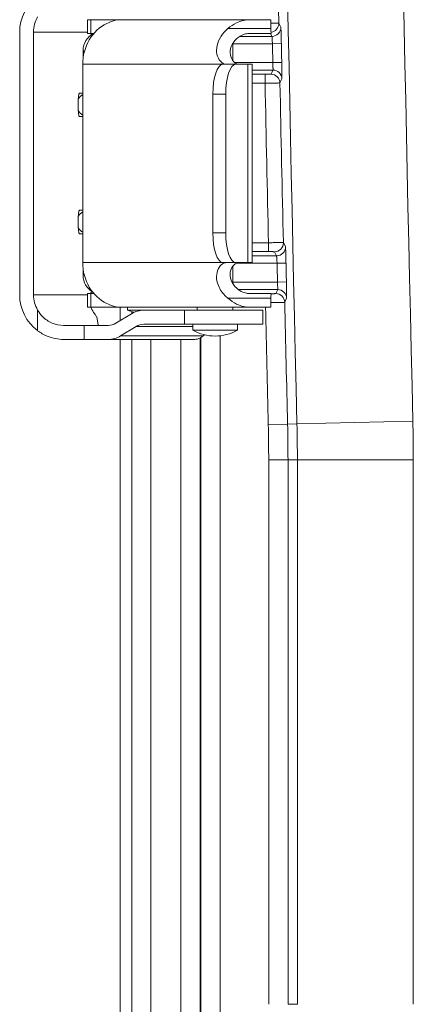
# Model space of a CAD drawing. Header units: inches. Extents: x 0 to 153, y 3 to 96.
# Tile 77 of 132: x 111.71 to 113.03, y 42.69 to 45.99. Entities that reach past the tile are written whole.
import ezdxf

# ---------------------------------------------------------------- set-up
doc = ezdxf.new("R2010")
doc.units = ezdxf.units.IN
doc.header["$LTSCALE"] = 4.5
doc.header["$MEASUREMENT"] = 0
doc.layers.add('Visible (ANSI)', color=7, linetype='Continuous', lineweight=18)
doc.layers.add('Visible Narrow (ANSI)', color=7, linetype='Continuous', lineweight=5)

msp = doc.modelspace()

# ---------------------------------------------------------------- linework, layer by layer
at = {"layer": 'Visible (ANSI)'}
for p, q in [((111.9457, 45.9944), (111.9344, 45.9944)), ((111.9344, 45.9484), (111.9344, 45.9944)), ((112.0283, 45.9944), (111.9457, 45.9944)), ((112.0283, 45.9944), (112.4795, 45.9944)), ((112.4795, 45.9944), (112.5509, 45.9944)), ((112.5509, 45.9644), (112.5509, 45.9944)), ((111.7059, 45.0699), (111.7059, 45.9526)), ((111.7525, 45.0699), (111.7525, 45.9526)), ((111.9457, 45.9484), (111.9344, 45.9484)), ((111.9558, 45.9484), (111.9457, 45.9484)), ((111.9471, 45.9443), (111.9478, 45.9443)), ((112.48, 45.9484), (112.552, 45.9484)), ((112.4233, 45.9158), (112.4233, 45.856)), ((111.9191, 45.8649), (111.9191, 45.8904)), ((111.9178, 45.178), (111.9178, 45.8444)), ((112.3897, 45.8444), (112.4329, 45.8444)), ((112.4329, 45.8444), (112.4729, 45.8444)), ((112.4876, 45.8444), (112.4729, 45.8444)), ((112.4876, 45.178), (112.4876, 45.8444)), ((111.9068, 45.7475), (111.9178, 45.7475)), ((112.3556, 45.278), (112.3556, 45.7444)), ((112.3988, 45.278), (112.3988, 45.7444)), ((111.9178, 45.6687), (111.9068, 45.6687)), ((111.9068, 45.3538), (111.9178, 45.3538)), ((111.9178, 45.275), (111.9068, 45.275)), ((112.4329, 45.178), (112.3897, 45.178)), ((112.4329, 45.178), (112.4729, 45.178)), ((112.4876, 45.178), (112.4729, 45.178)), ((111.9191, 45.1354), (111.9191, 45.1575)), ((112.4233, 45.1664), (112.4233, 45.1066)), ((111.9457, 45.074), (111.9344, 45.074)), ((111.9344, 45.028), (111.9344, 45.074)), ((111.9558, 45.074), (111.9457, 45.074)), ((111.9471, 45.0782), (111.9523, 45.0782)), ((112.552, 45.074), (112.48, 45.074)), ((112.5509, 45.028), (112.5509, 45.058)), ((111.9457, 45.028), (111.9344, 45.028)), ((112.0283, 45.028), (111.9457, 45.028)), ((112.4795, 45.028), (112.0283, 45.028)), ((112.0823, 45.0063), (112.0297, 44.9743)), ((112.0441, 44.9831), (112.0441, 45.028)), ((112.0691, 45.018), (112.0691, 45.028)), ((112.0691, 45.018), (112.1205, 45.018)), ((112.2605, 45.0181), (112.123, 45.0181)), ((112.2605, 45.0181), (112.5233, 45.0181)), ((112.3033, 45.028), (112.3033, 45.0181)), ((112.4233, 45.028), (112.4233, 45.0181)), ((112.4795, 45.028), (112.5509, 45.028)), ((112.5233, 44.9711), (112.5233, 45.0181)), ((112.2605, 44.9711), (112.123, 44.9711)), ((112.2605, 44.9711), (112.5233, 44.9711)), ((112.2883, 44.9511), (112.2883, 44.9711)), ((112.4383, 44.9511), (112.4383, 44.9711)), ((111.9231, 44.9669), (111.8532, 44.9669)), ((112.0041, 44.9669), (111.9231, 44.9669)), ((112.0975, 44.9637), (112.0449, 44.9317)), ((112.4383, 44.9511), (112.2883, 44.9511)), ((111.9231, 44.9199), (111.8532, 44.9199)), ((112.0041, 44.9199), (111.9231, 44.9199)), ((112.2925, 44.9199), (112.0041, 44.9199)), ((112.0441, 41.8719), (112.0441, 44.9199)), ((112.3272, 44.9355), (112.323, 44.9317))]:
    msp.add_line(p, q, dxfattribs=at)
for centre, radius, start, end in [((112.6709, 45.9644), 0.12, 180, 187.6623), ((112.6709, 45.058), 0.12, 172.3377, 180), ((112.1891, 45.368), 0.37, 251.0754, 254.6974), ((112.3633, 45.0817), 0.1506, 240.1372, 299.8628)]:
    msp.add_arc(centre, radius, start, end, dxfattribs=at)
for centre, major_axis, ratio, start_param, end_param in [((111.8548, 45.9526), (0, -0.15), 0.992825, 3.778456, 4.712389), ((111.8548, 45.9526), (0, -0.103), 0.992825, 4.188808, 4.712389), ((112.0537, 45.8444), (0, 0.15), 0.90586, 0.411517, 1.570796), ((111.9841, 45.8904), (-0.046, 0.046), 0.999695, 5.966142, 7.068431), ((111.9471, 46.0443), (0, -0.1), 0.119867, 5.996314, 6.283185), ((112.3897, 45.7444), (0, 0.1), 0.341026, 0, 1.570796), ((112.4329, 45.7444), (0, 0.1), 0.341026, 0, 1.570796), ((111.9068, 45.7081), (0, -0.0394), 0.119575, 3.141593, 6.283185), ((111.9068, 45.3144), (0, -0.0394), 0.119575, 3.141593, 6.283185), ((112.3897, 45.278), (0, -0.1), 0.341026, 4.712389, 6.283185), ((112.4329, 45.278), (0, -0.1), 0.341026, 4.712389, 6.283185), ((112.0537, 45.178), (0, 0.15), 0.90586, 1.570796, 2.730076), ((111.9841, 45.1354), (-0.046, -0.046), 0.999695, 5.497939, 6.544306), ((111.8548, 45.0699), (0, -0.15), 0.992825, 4.712389, 5.646322), ((111.8548, 45.0699), (0, -0.103), 0.992825, 4.712389, 5.23597), ((111.9471, 44.9782), (0, -0.1), 0.119867, 3.141593, 3.429981), ((112.123, 44.8923), (0, 0.1257), 0.766201, 0, 0.436332), ((111.9716, 45.0699), (0, -0.103), 0.082108, 5.532158, 6.283185), ((112.0041, 45.0459), (0, -0.079), 0.766201, 0, 0.436332), ((112.123, 44.8923), (0, 0.0787), 0.766201, 0, 0.436332), ((112.0041, 45.0459), (0, -0.126), 0.766201, 0, 0.436332), ((112.2925, 45.0498), (0, -0.1299), 0.642974, 6.283178, 6.421515), ((112.2946, 45.0459), (0, -0.126), 0.532313, 0.140449, 0.436332)]:
    msp.add_ellipse(centre, major_axis=major_axis, ratio=ratio, start_param=start_param, end_param=end_param, dxfattribs=at)
for points, knots in [([(111.9994, 45.9819), (112.0059, 45.985), (112.0125, 45.9877), (112.0234, 45.9916), (112.0277, 45.9927), (112.0329, 45.994), (112.0343, 45.9942), (112.0335, 45.9944), (112.0315, 45.9944), (112.0283, 45.9944)], [-0.2339538, -0.2339538, -0.2339538, -0.2339538, -0.1744459, -0.1744459, -0.1149381, -0.1149381, -0.057469, -0.057469, 0, 0, 0, 0]), ([(112.4015, 45.8444), (112.4011, 45.8444), (112.4007, 45.8444), (112.3934, 45.8448), (112.3867, 45.8485), (112.3759, 45.8604), (112.3716, 45.8685), (112.3676, 45.8872), (112.3675, 45.897), (112.3721, 45.9182), (112.3767, 45.9289), (112.3896, 45.9483), (112.3974, 45.9569), (112.4063, 45.9644)], [0.5323068, 0.5323068, 0.5323068, 0.5323068, 0.5392434, 0.5392434, 0.6642075, 0.6642075, 0.7825479, 0.7825479, 0.8856969, 0.8856969, 0.992286, 0.992286, 1.0919896, 1.0919896, 1.0919896, 1.0919896]), ([(112.4795, 45.9944), (112.4664, 45.9944), (112.4508, 45.9909), (112.4253, 45.9785), (112.4154, 45.972), (112.4063, 45.9644)], [-0.5819934, -0.5819934, -0.5819934, -0.5819934, -0.4347362, -0.4347362, -0.3405262, -0.3405262, -0.3405262, -0.3405262]), ([(112.48, 45.9484), (112.4753, 45.9484), (112.4704, 45.9478), (112.4593, 45.945), (112.4532, 45.9425), (112.4383, 45.9337), (112.4305, 45.9265), (112.4187, 45.9093), (112.4152, 45.8997), (112.4131, 45.8806), (112.4148, 45.8718), (112.4218, 45.8564), (112.4276, 45.8502), (112.4375, 45.8452), (112.441, 45.8444), (112.4445, 45.8444)], [-1.2032637, -1.2032637, -1.2032637, -1.2032637, -1.155221, -1.155221, -1.0951268, -1.0951268, -1.0024422, -1.0024422, -0.9071397, -0.9071397, -0.8111704, -0.8111704, -0.7031501, -0.7031501, -0.6470856, -0.6470856, -0.6470856, -0.6470856]), ([(112.4063, 45.058), (112.4042, 45.0598), (112.4022, 45.0616), (112.3887, 45.0745), (112.3797, 45.0873), (112.3699, 45.1113), (112.3679, 45.1217), (112.3683, 45.141), (112.3703, 45.1493), (112.3773, 45.1643), (112.3826, 45.1703), (112.3925, 45.1767), (112.397, 45.178), (112.4015, 45.178)], [2.2369611, 2.2369611, 2.2369611, 2.2369611, 2.2569058, 2.2569058, 2.3743978, 2.3743978, 2.4663594, 2.4663594, 2.5541648, 2.5541648, 2.6576611, 2.6576611, 2.7358943, 2.7358943, 2.7358943, 2.7358943]), ([(112.4445, 45.178), (112.4429, 45.178), (112.4414, 45.1779), (112.4333, 45.1761), (112.4272, 45.1718), (112.4185, 45.16), (112.4154, 45.1528), (112.4132, 45.1364), (112.4141, 45.1279), (112.4208, 45.1089), (112.4273, 45.0994), (112.4422, 45.0861), (112.4494, 45.0817), (112.4569, 45.0787), (112.4621, 45.0766), (112.4673, 45.0752), (112.475, 45.0742), (112.4775, 45.074), (112.48, 45.074)], [-0.5132334, -0.5132334, -0.5132334, -0.5132334, -0.4869869, -0.4869869, -0.3777803, -0.3777803, -0.2814944, -0.2814944, -0.1907534, -0.1907534, -0.0815095, -0.0815095, 0, 0, 0, 0.0565227, 0.0565227, 0.0842815, 0.0842815, 0.0842815, 0.0842815]), ([(112.0283, 45.028), (112.0315, 45.028), (112.0335, 45.028), (112.0343, 45.0282), (112.0329, 45.0284), (112.0277, 45.0297), (112.0234, 45.0309), (112.0125, 45.0347), (112.0059, 45.0374), (111.9994, 45.0406)], [-0.49517, -0.49517, -0.49517, -0.49517, -0.437701, -0.437701, -0.3802319, -0.3802319, -0.3207241, -0.3207241, -0.2612163, -0.2612163, -0.2612163, -0.2612163]), ([(112.4063, 45.058), (112.4155, 45.0503), (112.4255, 45.0437), (112.451, 45.0314), (112.4665, 45.028), (112.4795, 45.028)], [-0.9513587, -0.9513587, -0.9513587, -0.9513587, -0.8559181, -0.8559181, -0.7100033, -0.7100033, -0.7100033, -0.7100033]), ([(111.7662, 45.0184), (111.7708, 45.0104), (111.7764, 45.0031), (111.7917, 44.9877), (111.8032, 44.9797), (111.828, 44.9693), (111.8412, 44.9669), (111.8532, 44.9669)], [-0.6877439, -0.6877439, -0.6877439, -0.6877439, -0.6211054, -0.6211054, -0.5209713, -0.5209713, -0.4208371, -0.4208371, -0.4208371, -0.4208371]), ([(111.9658, 44.9946), (111.9658, 44.9947), (111.9657, 44.9948), (111.9654, 44.9955), (111.9648, 44.9963), (111.9624, 44.9994), (111.9602, 45.002), (111.9534, 45.0119), (111.9496, 45.0184), (111.9465, 45.0258)], [0, 0, 0, 0, 0.00553421, 0.00553421, 0.02348237, 0.02348237, 0.04553475, 0.04553475, 0.07193795, 0.07193795, 0.07193795, 0.07193795]), ([(111.7662, 44.9493), (111.7762, 44.942), (111.7872, 44.9356), (111.8167, 44.9234), (111.8359, 44.9199), (111.8532, 44.9199)], [-0.8745176, -0.8745176, -0.8745176, -0.8745176, -0.7832048, -0.7832048, -0.6386664, -0.6386664, -0.6386664, -0.6386664])]:
    msp.add_open_spline(points, degree=3, knots=knots, dxfattribs=at)
msp.add_open_spline([(111.9465, 45.0258), (111.9462, 45.0266), (111.9459, 45.0273), (111.9457, 45.028)], degree=3, dxfattribs=at)
at = {"layer": 'Visible Narrow (ANSI)'}
for p, q in [((111.9457, 45.9484), (111.9457, 45.9944)), ((112.0283, 45.9928), (112.0283, 45.9944)), ((112.5509, 45.9644), (112.4063, 45.9644)), ((112.5845, 45.969), (112.5775, 45.9824)), ((111.7525, 45.9526), (111.9344, 45.9526)), ((112.4462, 45.9384), (112.5545, 45.9384)), ((112.5545, 45.9384), (112.5492, 45.9484)), ((112.4233, 45.9134), (112.556, 45.9134)), ((112.586, 45.914), (112.556, 45.9134)), ((111.9233, 45.8863), (111.9191, 45.8904)), ((112.3897, 45.8444), (111.9178, 45.8444)), ((112.4293, 45.85), (112.5573, 45.85)), ((112.4729, 45.178), (112.4729, 45.8444)), ((112.5873, 45.8506), (112.5573, 45.85)), ((112.4876, 45.825), (112.5579, 45.825)), ((112.4876, 45.8109), (112.5314, 45.8109)), ((112.5314, 45.7809), (112.5314, 45.8109)), ((112.5514, 45.8113), (112.5579, 45.825)), ((112.4876, 45.7809), (112.5314, 45.7809)), ((112.5814, 45.7819), (112.5879, 45.7956)), ((112.3988, 45.7444), (112.3556, 45.7444)), ((112.3556, 45.278), (112.3988, 45.278)), ((112.5428, 45.2449), (112.4876, 45.2449)), ((112.5428, 45.2449), (112.5428, 45.2149)), ((112.5999, 45.2315), (112.5928, 45.2452)), ((112.5428, 45.2149), (112.4876, 45.2149)), ((112.5699, 45.2008), (112.5628, 45.2145)), ((111.9178, 45.178), (112.3897, 45.178)), ((112.5716, 45.1758), (112.4348, 45.1758)), ((112.5699, 45.2008), (112.4876, 45.2008)), ((112.6016, 45.1765), (112.5716, 45.1758)), ((111.9191, 45.1354), (111.9226, 45.1388)), ((112.5731, 45.1124), (112.4233, 45.1124)), ((112.6031, 45.1131), (112.5731, 45.1124)), ((111.9344, 45.0699), (111.7525, 45.0699)), ((111.9457, 45.028), (111.9457, 45.074)), ((112.5738, 45.0874), (112.4413, 45.0874)), ((112.5674, 45.074), (112.5738, 45.0874)), ((112.4063, 45.058), (112.5509, 45.058)), ((112.5974, 45.0446), (112.6038, 45.0581)), ((111.7662, 44.9493), (111.7662, 45.0184)), ((112.0283, 45.028), (112.0283, 45.0296)), ((112.0827, 45.0065), (112.0827, 45.0137)), ((112.2605, 44.9711), (112.2605, 45.0181)), ((111.9231, 44.9669), (111.9231, 44.9199)), ((112.2883, 44.9637), (112.0975, 44.9637)), ((112.0449, 44.9317), (112.323, 44.9317)), ((112.0827, 41.9105), (112.0827, 44.9199)), ((112.1474, 41.9105), (112.1474, 44.9199)), ((112.2478, 44.9199), (112.2478, 42.3646)), ((112.3128, 44.9246), (112.3128, 42.3646)), ((112.3148, 42.3664), (112.3148, 44.9258)), ((112.3798, 42.3664), (112.3799, 44.932)), ((112.6385, 44.636), (113.0284, 44.6453)), ((112.542, 44.6336), (112.607, 44.6352)), ((112.6385, 44.636), (112.607, 44.6352)), ((112.5434, 44.5151), (112.5434, 42.6854)), ((112.5434, 44.5151), (112.6084, 44.5151)), ((112.6084, 44.5151), (112.6084, 42.6854)), ((112.6399, 44.5151), (112.6084, 44.5151)), ((112.6399, 44.5151), (113.0299, 44.5151)), ((112.6399, 44.5151), (112.6399, 42.6854)), ((113.0299, 44.5151), (113.0299, 42.6854)), ((112.6084, 42.6854), (112.6399, 42.6854))]:
    msp.add_line(p, q, dxfattribs=at)
for centre, radius, start, end in [((432.8931, 52.3254), 320.3469, 178.624571, 181.375429), ((432.8931, 52.3254), 319.9569, 178.624571, 181.375429), ((432.8931, 52.3254), 320.3784, 178.865562, 181.134438), ((432.8931, 52.3254), 320.4012, 181.146707, 181.158047), ((432.8931, 52.3254), 320.3712, 181.146707, 181.158047), ((432.8931, 52.3254), 320.4286, 181.170299, 181.26617), ((432.8931, 52.3254), 320.3786, 181.17031, 181.266311), ((432.8931, 52.3254), 320.4012, 181.27863, 181.28997), ((432.8931, 52.3254), 320.3712, 181.27863, 181.28997), ((432.8931, 52.3254), 320.3784, 181.302186, 181.375429), ((432.8931, 52.3254), 320.4434, 181.304891, 181.375429), ((107.6066, 44.5151), 5.4233, 0, 1.3754), ((107.6066, 44.5151), 4.9368, 0, 1.3754), ((107.6066, 44.5151), 5.0018, 0, 1.3754), ((107.6066, 44.5151), 5.0333, 0, 1.3754)]:
    msp.add_arc(centre, radius, start, end, dxfattribs=at)
for centre, major_axis, ratio, start_param, end_param in [((112.5124, 45.9818), (0.065, 0.0006), 0.0094, 0.008865, 0.93703), ((112.5475, 45.9818), (-0.0266, -0.0138), 0.999807, 1.228903, 2.681905), ((112.5545, 45.9684), (-0.0266, -0.0138), 0.999807, 1.091431, 2.681913), ((112.5514, 45.7813), (-0.027, 0.013), 0.999813, 3.609319, 5.159541), ((112.5579, 45.795), (-0.027, 0.013), 0.999813, 3.609304, 5.159575), ((111.9369, 45.7081), (0, 0.0394), 0.992825, 0.507938, 1.06566), ((111.9369, 45.7081), (0, 0.0394), 0.992825, 2.075932, 2.633654), ((111.9369, 45.3144), (0, 0.0394), 0.992825, 0.507938, 1.06566), ((111.9369, 45.3144), (0, 0.0394), 0.992825, 2.075932, 2.633654), ((112.5628, 45.2445), (-0.0266, -0.0139), 0.999806, 1.089635, 2.682376), ((112.5699, 45.2308), (-0.0266, -0.0139), 0.999806, 1.089601, 2.682385), ((112.5674, 45.044), (-0.0271, 0.0129), 0.999813, 3.609767, 5.157688), ((112.5738, 45.0574), (-0.0271, 0.0129), 0.999813, 3.609757, 5.157722), ((112.5324, 45.044), (0.065, 0.0007), 0.0094, 5.001454, 6.274578)]:
    msp.add_ellipse(centre, major_axis=major_axis, ratio=ratio, start_param=start_param, end_param=end_param, dxfattribs=at)
for points in [[(112.586, 45.914), (112.586, 45.9175), (112.5858, 45.9247), (112.5855, 45.9363), (112.5852, 45.9479), (112.5849, 45.9587), (112.5847, 45.9666), (112.5845, 45.9688), (112.5845, 45.969)], [(112.5879, 45.7956), (112.588, 45.7957), (112.588, 45.7964), (112.588, 45.8002), (112.588, 45.8072), (112.5879, 45.818), (112.5876, 45.8329), (112.5874, 45.8444), (112.5873, 45.8506)], [(112.6016, 45.1765), (112.6016, 45.1794), (112.6014, 45.1854), (112.6012, 45.195), (112.6009, 45.2048), (112.6007, 45.2144), (112.6004, 45.2231), (112.6001, 45.2295), (112.6, 45.2314), (112.5999, 45.2315)], [(112.6038, 45.0581), (112.6038, 45.0582), (112.6039, 45.0587), (112.6039, 45.0613), (112.6039, 45.066), (112.6038, 45.0733), (112.6036, 45.0836), (112.6034, 45.0971), (112.6032, 45.1075), (112.6031, 45.1131)]]:
    msp.add_open_spline(points, degree=3, dxfattribs=at)
for points, knots in [([(112.556, 45.9134), (112.556, 45.9149), (112.5559, 45.9166), (112.5558, 45.9183), (112.5557, 45.92), (112.5556, 45.9217), (112.5555, 45.9235), (112.5554, 45.9253), (112.5554, 45.927), (112.5553, 45.9287), (112.5552, 45.9304), (112.555, 45.9321), (112.555, 45.9335), (112.5549, 45.9349), (112.5548, 45.9361), (112.5547, 45.937), (112.5546, 45.9378), (112.5545, 45.9383), (112.5545, 45.9384)], [0, 0, 0, 0, 0.1666667, 0.1666667, 0.1666667, 0.3333333, 0.3333333, 0.3333333, 0.5, 0.5, 0.5, 0.6666667, 0.6666667, 0.6666667, 0.8333333, 0.8333333, 0.8333333, 1, 1, 1, 1]), ([(112.5579, 45.825), (112.558, 45.825), (112.558, 45.825), (112.558, 45.8251), (112.558, 45.8252), (112.558, 45.8253), (112.558, 45.8255), (112.558, 45.8257), (112.558, 45.8259), (112.558, 45.8262), (112.558, 45.8265), (112.558, 45.8268), (112.558, 45.8273), (112.558, 45.8277), (112.558, 45.8282), (112.558, 45.8287), (112.558, 45.8292), (112.558, 45.8298), (112.558, 45.8305), (112.558, 45.8312), (112.558, 45.832), (112.5579, 45.8329), (112.5579, 45.8337), (112.5579, 45.8346), (112.5579, 45.8355), (112.5578, 45.8366), (112.5578, 45.8378), (112.5577, 45.8391), (112.5577, 45.8401), (112.5577, 45.8411), (112.5576, 45.8421), (112.5576, 45.8436), (112.5575, 45.8452), (112.5574, 45.8469), (112.5574, 45.8479), (112.5573, 45.8489), (112.5573, 45.85)], [0, 0, 0, 0, 0.067796, 0.067796, 0.067796, 0.166667, 0.166667, 0.166667, 0.241238, 0.241238, 0.241238, 0.333333, 0.333333, 0.333333, 0.41488, 0.41488, 0.41488, 0.5, 0.5, 0.5, 0.588544, 0.588544, 0.588544, 0.666667, 0.666667, 0.666667, 0.762385, 0.762385, 0.762385, 0.833333, 0.833333, 0.833333, 0.936293, 0.936293, 0.936293, 1, 1, 1, 1]), ([(112.5314, 45.8109), (112.5325, 45.8109), (112.5337, 45.8109), (112.535, 45.8109), (112.5351, 45.8109), (112.5352, 45.8109), (112.5354, 45.8109), (112.5368, 45.8109), (112.5382, 45.8109), (112.5396, 45.8109), (112.541, 45.8109), (112.5424, 45.811), (112.5438, 45.811), (112.5439, 45.811), (112.5441, 45.811), (112.5443, 45.811), (112.5454, 45.811), (112.5465, 45.811), (112.5475, 45.811), (112.5478, 45.8111), (112.548, 45.8111), (112.5483, 45.8111), (112.5491, 45.8111), (112.5497, 45.8111), (112.5503, 45.8111), (112.5505, 45.8112), (112.5507, 45.8112), (112.5509, 45.8112), (112.5512, 45.8112), (112.5514, 45.8112), (112.5514, 45.8113)], [0, 0, 0, 0, 0.1503085, 0.1503085, 0.1503085, 0.1666667, 0.1666667, 0.1666667, 0.3333333, 0.3333333, 0.3333333, 0.5, 0.5, 0.5, 0.5213961, 0.5213961, 0.5213961, 0.6666667, 0.6666667, 0.6666667, 0.7068009, 0.7068009, 0.7068009, 0.8333333, 0.8333333, 0.8333333, 0.8929947, 0.8929947, 0.8929947, 1, 1, 1, 1]), ([(112.5314, 45.7809), (112.5343, 45.7809), (112.5373, 45.781), (112.5404, 45.781), (112.5407, 45.781), (112.5411, 45.781), (112.5414, 45.781), (112.5448, 45.7811), (112.5484, 45.7811), (112.5519, 45.7812), (112.5555, 45.7812), (112.559, 45.7813), (112.5624, 45.7814), (112.5628, 45.7814), (112.5632, 45.7814), (112.5637, 45.7814), (112.5666, 45.7814), (112.5693, 45.7815), (112.5717, 45.7815), (112.5724, 45.7816), (112.5731, 45.7816), (112.5737, 45.7816), (112.5756, 45.7816), (112.5773, 45.7817), (112.5786, 45.7817), (112.5792, 45.7817), (112.5797, 45.7818), (112.5801, 45.7818), (112.5809, 45.7818), (112.5813, 45.7818), (112.5814, 45.7819)], [0, 0, 0, 0, 0.1502788, 0.1502788, 0.1502788, 0.1666667, 0.1666667, 0.1666667, 0.3333333, 0.3333333, 0.3333333, 0.5, 0.5, 0.5, 0.5213831, 0.5213831, 0.5213831, 0.6666667, 0.6666667, 0.6666667, 0.7069548, 0.7069548, 0.7069548, 0.8333333, 0.8333333, 0.8333333, 0.8925066, 0.8925066, 0.8925066, 0.9991631, 0.9991631, 0.9991631, 0.9991631]), ([(112.5928, 45.2452), (112.5927, 45.2452), (112.5924, 45.2452), (112.5917, 45.2452), (112.5909, 45.2453), (112.5898, 45.2453), (112.5882, 45.2453), (112.588, 45.2453), (112.5878, 45.2453), (112.5876, 45.2453), (112.5861, 45.2453), (112.5841, 45.2453), (112.5818, 45.2453), (112.5812, 45.2453), (112.5806, 45.2453), (112.5799, 45.2452), (112.5776, 45.2452), (112.575, 45.2452), (112.572, 45.2452), (112.5707, 45.2452), (112.5694, 45.2452), (112.5681, 45.2452), (112.5652, 45.2451), (112.5621, 45.2451), (112.5588, 45.2451), (112.5567, 45.245), (112.5545, 45.245), (112.5522, 45.245), (112.5492, 45.245), (112.546, 45.2449), (112.5428, 45.2449)], [0, 0, 0, 0, 0.1666667, 0.1666667, 0.1666667, 0.3333333, 0.3333333, 0.3333333, 0.3522797, 0.3522797, 0.3522797, 0.5, 0.5, 0.5, 0.5362233, 0.5362233, 0.5362233, 0.6666667, 0.6666667, 0.6666667, 0.7202519, 0.7202519, 0.7202519, 0.8333333, 0.8333333, 0.8333333, 0.9042277, 0.9042277, 0.9042277, 1, 1, 1, 1]), ([(112.5628, 45.2145), (112.5628, 45.2146), (112.5626, 45.2146), (112.5623, 45.2146), (112.562, 45.2146), (112.5616, 45.2146), (112.5609, 45.2147), (112.5609, 45.2147), (112.5608, 45.2147), (112.5607, 45.2147), (112.5601, 45.2147), (112.5593, 45.2147), (112.5584, 45.2147), (112.5581, 45.2148), (112.5579, 45.2148), (112.5576, 45.2148), (112.5567, 45.2148), (112.5557, 45.2148), (112.5544, 45.2148), (112.554, 45.2148), (112.5534, 45.2148), (112.5529, 45.2148), (112.5517, 45.2148), (112.5505, 45.2148), (112.5492, 45.2149), (112.5483, 45.2149), (112.5475, 45.2149), (112.5466, 45.2149), (112.5454, 45.2149), (112.5441, 45.2149), (112.5428, 45.2149)], [0, 0, 0, 0, 0.1666667, 0.1666667, 0.1666667, 0.3333333, 0.3333333, 0.3333333, 0.3521864, 0.3521864, 0.3521864, 0.5, 0.5, 0.5, 0.5361091, 0.5361091, 0.5361091, 0.6666667, 0.6666667, 0.6666667, 0.7199898, 0.7199898, 0.7199898, 0.8333333, 0.8333333, 0.8333333, 0.9047851, 0.9047851, 0.9047851, 1, 1, 1, 1]), ([(112.5716, 45.1758), (112.5716, 45.1769), (112.5715, 45.178), (112.5715, 45.1792), (112.5715, 45.1794), (112.5714, 45.1797), (112.5714, 45.1799), (112.5714, 45.1813), (112.5713, 45.1828), (112.5712, 45.1842), (112.5711, 45.1857), (112.571, 45.1872), (112.5709, 45.1887), (112.5709, 45.1901), (112.5708, 45.1916), (112.5707, 45.193), (112.5707, 45.1932), (112.5706, 45.1933), (112.5706, 45.1935), (112.5706, 45.1947), (112.5705, 45.1958), (112.5704, 45.1968), (112.5704, 45.1971), (112.5704, 45.1973), (112.5703, 45.1976), (112.5703, 45.1984), (112.5702, 45.1991), (112.5701, 45.1996), (112.5701, 45.1999), (112.5701, 45.2001), (112.5701, 45.2002), (112.57, 45.2006), (112.57, 45.2008), (112.5699, 45.2008)], [0, 0, 0, 0, 0.1198671, 0.1198671, 0.1198671, 0.1428571, 0.1428571, 0.1428571, 0.2857143, 0.2857143, 0.2857143, 0.4285714, 0.4285714, 0.4285714, 0.5714286, 0.5714286, 0.5714286, 0.5904076, 0.5904076, 0.5904076, 0.7142857, 0.7142857, 0.7142857, 0.7471358, 0.7471358, 0.7471358, 0.8571429, 0.8571429, 0.8571429, 0.9041344, 0.9041344, 0.9041344, 1, 1, 1, 1]), ([(112.5738, 45.0874), (112.5739, 45.0874), (112.5739, 45.0875), (112.5739, 45.0877), (112.5739, 45.0877), (112.5739, 45.0878), (112.5739, 45.0878), (112.5739, 45.0881), (112.5739, 45.0885), (112.5739, 45.089), (112.5739, 45.0896), (112.5739, 45.0903), (112.5739, 45.0912), (112.5739, 45.0921), (112.5738, 45.0932), (112.5738, 45.0945), (112.5738, 45.0947), (112.5738, 45.0949), (112.5738, 45.0951), (112.5738, 45.0963), (112.5737, 45.0977), (112.5736, 45.0992), (112.5736, 45.0997), (112.5736, 45.1001), (112.5736, 45.1005), (112.5735, 45.102), (112.5735, 45.1036), (112.5734, 45.1053), (112.5734, 45.106), (112.5733, 45.1068), (112.5733, 45.1075), (112.5732, 45.1091), (112.5731, 45.1107), (112.5731, 45.1124)], [0, 0, 0, 0, 0.119903, 0.119903, 0.119903, 0.142857, 0.142857, 0.142857, 0.285714, 0.285714, 0.285714, 0.428571, 0.428571, 0.428571, 0.571429, 0.571429, 0.571429, 0.590492, 0.590492, 0.590492, 0.714286, 0.714286, 0.714286, 0.747237, 0.747237, 0.747237, 0.857143, 0.857143, 0.857143, 0.904249, 0.904249, 0.904249, 1, 1, 1, 1]), ([(112.5519, 45.0735), (112.5535, 45.0735), (112.5551, 45.0735), (112.5566, 45.0735), (112.5572, 45.0735), (112.5578, 45.0735), (112.5583, 45.0735), (112.5596, 45.0736), (112.5609, 45.0736), (112.562, 45.0736), (112.5627, 45.0737), (112.5633, 45.0737), (112.5638, 45.0737), (112.5646, 45.0737), (112.5653, 45.0737), (112.5659, 45.0738), (112.5664, 45.0738), (112.5668, 45.0738), (112.567, 45.0739), (112.5673, 45.0739), (112.5674, 45.0739), (112.5674, 45.074)], [0.4604391, 0.4604391, 0.4604391, 0.4604391, 0.5714286, 0.5714286, 0.5714286, 0.6125443, 0.6125443, 0.6125443, 0.7142857, 0.7142857, 0.7142857, 0.7732673, 0.7732673, 0.7732673, 0.8571429, 0.8571429, 0.8571429, 0.9348301, 0.9348301, 0.9348301, 1, 1, 1, 1])]:
    msp.add_open_spline(points, degree=3, knots=knots, dxfattribs=at)

doc.saveas('drawing.dxf')
